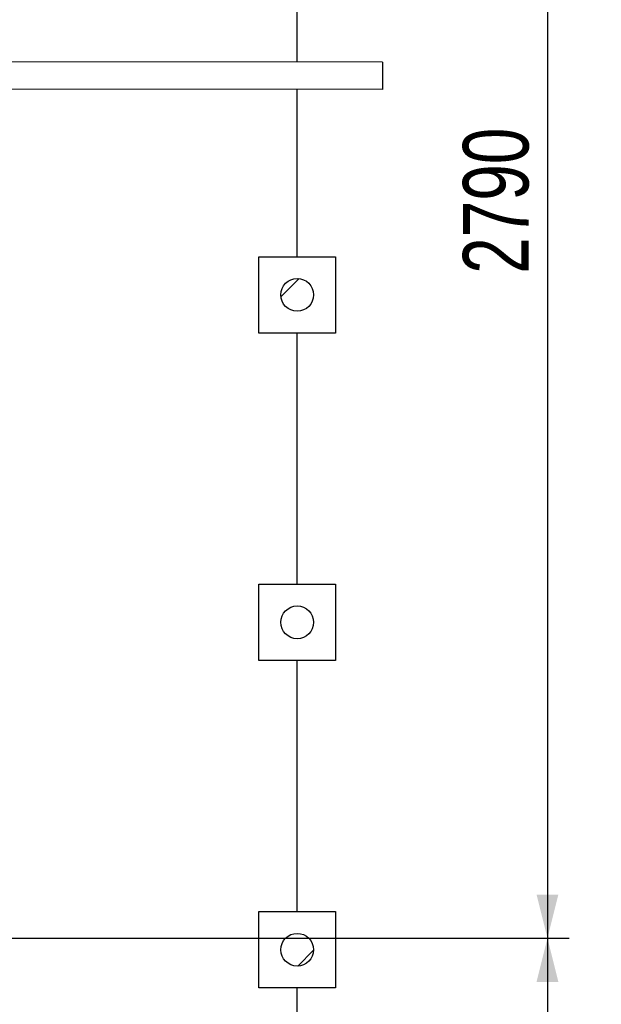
# Model space of a CAD drawing. Header units: millimetres. Extents: x 0 to 841, y 0 to 594.
# Tile 138 of 155: x 503 to 530, y 402 to 447. Entities that reach past the tile are written whole.
import ezdxf

# ---------------------------------------------------------------- set-up
doc = ezdxf.new("R2010")
doc.units = ezdxf.units.MM
doc.layers.add('COTES', color=1, linetype='Continuous')
doc.layers.add('TRAIT-FINS', color=9, linetype='Continuous')
doc.layers.add('TRAIT-FORT', color=4, linetype='Continuous', lineweight=25)
doc.styles.add('SLDTEXTSTYLE0', font='TXT', dxfattribs={"width": 0.75})
doc.dimstyles.new('SLDDIMSTYLE0', dxfattribs={"dimtxt": 3, "dimasz": 2, "dimexe": 0, "dimexo": 0.0625, "dimgap": 0.75, "dimtad": 1, "dimlfac": 40, "dimrnd": 1e-09, "dimzin": 12, "dimdsep": 46, "dimtxsty": 'SLDTEXTSTYLE0', "dimsah": 1, "dimcen": 0.09, "dimadec": 0, "dimazin": 3, "dimtfac": 1, "dimtofl": 0, "dimtmove": 0, "dimatfit": 3, "dimfxl": 1, "dimfrac": 2, "dimtolj": 1, "dimtzin": 12, "dimarcsym": 0})
doc.dimstyles.new('SLDDIMSTYLE1', dxfattribs={"dimtxt": 3, "dimasz": 2, "dimexe": 0, "dimexo": 0.0625, "dimgap": 0.75, "dimtad": 1, "dimdec": 0, "dimlfac": 40, "dimrnd": 1e-09, "dimzin": 12, "dimdsep": 46, "dimtxsty": 'SLDTEXTSTYLE0', "dimsah": 1, "dimcen": 0.09, "dimadec": 0, "dimazin": 3, "dimtfac": 1, "dimtdec": 0, "dimtofl": 0, "dimtmove": 0, "dimatfit": 3, "dimfxl": 1, "dimfrac": 2, "dimtolj": 1, "dimtzin": 12, "dimarcsym": 0})

# ---------------------------------------------------------------- blocks, each defined once
blk = doc.blocks.new('_D_15')
at = {"layer": 'COTES', "color": 1, "transparency": 16777216}
for p, q in [((487.011, 474.946), (528.607, 474.946)), ((527.607, 474.946), (527.607, 405.196)), ((487.011, 405.196), (528.607, 405.196))]:
    blk.add_line(p, q, dxfattribs=at)
for points in [[(527.607, 474.946), (527.107, 472.946), (528.107, 472.946)], [(527.607, 405.196), (528.107, 407.196), (527.107, 407.196)]]:
    blk.add_solid(points, dxfattribs=at)
at = {"layer": 'COTES', "color": 1, "transparency": 16777216, "insert": (523.74, 435.638), "char_height": 3, "attachment_point": 1, "rotation": 90, "style": 'SLDTEXTSTYLE0'}
blk.add_mtext('2790', dxfattribs=at)
blk = doc.blocks.new('_D_16')
at = {"layer": 'COTES', "color": 1, "transparency": 16777216}
for p, q in [((487.011, 405.196), (528.607, 405.196)), ((527.607, 405.196), (527.607, 389.672)), ((517.152, 389.672), (528.607, 389.672))]:
    blk.add_line(p, q, dxfattribs=at)
for points in [[(527.607, 405.196), (527.107, 403.196), (528.107, 403.196)], [(527.607, 389.672), (528.107, 391.672), (527.107, 391.672)]]:
    blk.add_solid(points, dxfattribs=at)
at = {"layer": 'COTES', "color": 1, "transparency": 16777216, "insert": (523.74, 394.109), "char_height": 3, "attachment_point": 1, "rotation": 90, "style": 'SLDTEXTSTYLE0'}
blk.add_mtext('621', dxfattribs=at)
blk = doc.blocks.new('_D_20')
at = {"layer": 'COTES', "color": 1, "transparency": 16777216}
for p, q in [((517.152, 479.672), (537.052, 479.672)), ((536.052, 284.672), (536.052, 479.672)), ((517.152, 284.672), (537.052, 284.672))]:
    blk.add_line(p, q, dxfattribs=at)
for points in [[(536.052, 479.672), (535.552, 477.672), (536.552, 477.672)], [(536.052, 284.672), (536.552, 286.672), (535.552, 286.672)]]:
    blk.add_solid(points, dxfattribs=at)
at = {"layer": 'COTES', "color": 1, "transparency": 16777216, "char_height": 3, "attachment_point": 1, "rotation": 90, "style": 'SLDTEXTSTYLE0'}
for s, insert in [('(13x600)', (532.185, 379.199)), ('7800', (532.185, 369.207))]:
    blk.add_mtext(s, dxfattribs=dict(at, insert=insert))

msp = doc.modelspace()

# ---------------------------------------------------------------- hatches: boundary and pattern name
at = {"layer": 'TRAIT-FINS'}
h = msp.add_hatch(dxfattribs=at)
h.set_pattern_fill('ANSI31', color=9, style=0)
edge = h.paths.add_edge_path(flags=0)
edge.add_arc((516.15193, 434.6718), 0.75, 0, 360)
h = msp.add_hatch(dxfattribs=at)
h.set_pattern_fill('ANSI31', color=9, style=0)
edge = h.paths.add_edge_path(flags=0)
edge.add_arc((516.15193, 419.6718), 0.75, 0, 360)
h = msp.add_hatch(dxfattribs=at)
h.set_pattern_fill('ANSI31', color=9, style=0)
edge = h.paths.add_edge_path(flags=0)
edge.add_arc((516.15193, 404.6718), 0.75, 0, 360)

# ---------------------------------------------------------------- linework, layer by layer
at = {"layer": 'TRAIT-FORT', "color": 4, "linetype": 'Continuous', "lineweight": 25}
for p, q in [((516.15193, 445.33329), (516.15193, 447.9218)), ((520.05179, 445.32866), (451.16757, 445.41039)), ((520.05179, 445.32866), (520.05179, 444.07866)), ((520.05179, 444.07866), (451.19998, 444.16035)), ((516.15193, 436.4218), (516.15193, 444.08329)), ((514.40193, 432.9218), (514.40193, 436.4218)), ((514.40193, 436.4218), (517.90193, 436.4218)), ((517.90193, 436.4218), (517.90193, 432.9218)), ((517.90193, 432.9218), (514.40193, 432.9218)), ((516.15193, 421.4218), (516.15193, 432.9218)), ((514.40193, 421.4218), (517.90193, 421.4218)), ((514.40193, 417.9218), (514.40193, 421.4218)), ((517.90193, 421.4218), (517.90193, 417.9218)), ((517.90193, 417.9218), (514.40193, 417.9218)), ((516.15193, 406.4218), (516.15193, 417.9218)), ((514.40193, 402.9218), (514.40193, 406.4218)), ((514.40193, 406.4218), (517.90193, 406.4218)), ((517.90193, 406.4218), (517.90193, 402.9218)), ((517.90193, 402.9218), (514.40193, 402.9218)), ((516.15193, 391.4218), (516.15193, 402.9218))]:
    msp.add_line(p, q, dxfattribs=at)
for centre in [(516.15193, 434.6718), (516.15193, 419.6718), (516.15193, 404.6718)]:
    msp.add_circle(centre, 0.75, dxfattribs=at)

# ---------------------------------------------------------------- dimensions: what is measured, and where the dimension line sits
at = {"layer": 'COTES', "color": 1}
dim = msp.add_linear_dim(base=(536.05179, 479.6718), p1=(516.15193, 284.6718), p2=(516.15193, 479.6718), angle=90, text='<> (13x600)', dimstyle='SLDDIMSTYLE0', dxfattribs=at)
dim.commit()
dim.dimension.update_dxf_attribs({"geometry": '_D_20', "text_midpoint": (536.05179, 382.1718), "dimtype": 160})
for base, p1, p2, picture, middle in [((527.607, 405.19612), (486.01106, 474.94612), (486.01106, 405.19612), '_D_15', (527.607, 440.07112)), ((527.607, 389.6718), (486.01106, 405.19612), (516.15193, 389.6718), '_D_16', (527.607, 397.43396))]:
    dim = msp.add_linear_dim(base=base, p1=p1, p2=p2, angle=90, dimstyle='SLDDIMSTYLE1', dxfattribs=at)
    dim.commit()
    dim.dimension.update_dxf_attribs({"geometry": picture, "text_midpoint": middle, "dimtype": 160})

doc.saveas('drawing.dxf')
